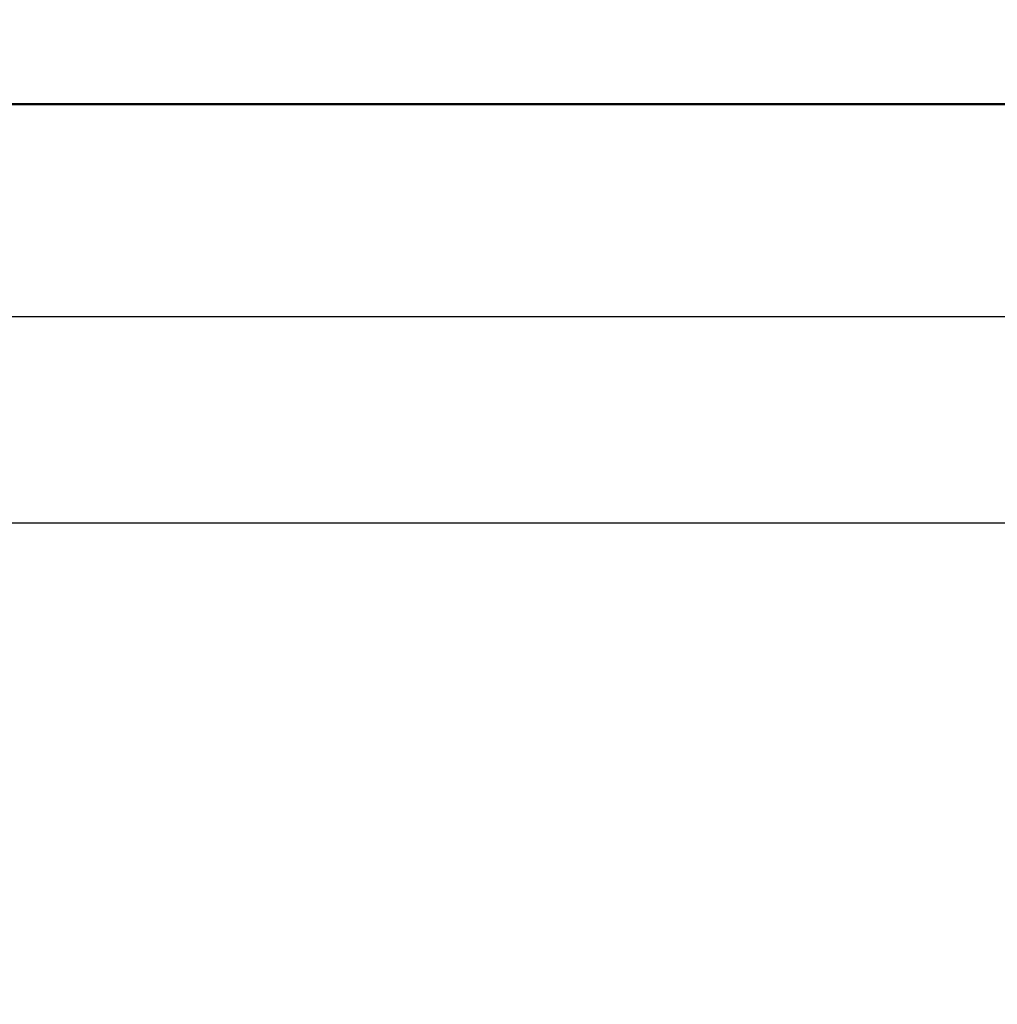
# Model space of a CAD drawing. Header units: millimetres. Extents: x 100 to 2000, y 93 to 2870.
# Tile 17 of 33: x 665 to 683, y 1531 to 1550. Entities that reach past the tile are written whole.
import ezdxf

# ---------------------------------------------------------------- set-up
doc = ezdxf.new("R2010")
doc.units = ezdxf.units.MM
doc.header["$LTSCALE"] = 10
for name, color, linetype, lineweight in [('Dimensions(ISO)', 7, 'Continuous', 25), ('Visible Edges(ISO)', 7, 'Continuous', 50), ('Visible Tangent Edges(ISO)', 7, 'Continuous', 25)]:
    doc.layers.add(name, color=color, linetype=linetype, lineweight=lineweight)
doc.styles.add('Text_3.5mm', font='arial.ttf', dxfattribs={"width": 0.9})
doc.dimstyles.new('KS-STANDARD', dxfattribs={"dimscale": 10, "dimtxt": 3.5, "dimasz": 2.5, "dimexe": 3.175, "dimexo": 0, "dimgap": 0.8, "dimtad": 1, "dimdec": 1, "dimrnd": 1e-08, "dimtxsty": 'Text_3.5mm', "dimcen": 0.09, "dimdle": 10, "dimclrd": 7, "dimclre": 7, "dimclrt": 7, "dimadec": 0, "dimazin": 2, "dimtfac": 0.714286, "dimtdec": 4, "dimtmove": 0, "dimatfit": 3, "dimfxl": 1, "dimtolj": 1, "dimlwd": 25, "dimlwe": 25, "dimarcsym": 0})

# ---------------------------------------------------------------- blocks, each defined once
blk = doc.blocks.new('*D7')
at = {"layer": 'Defpoints', "color": 0, "linetype": 'Continuous'}
for p in [(1000.641, 1732.747), (1083.835, 1732.747), (653.879, 1459.555)]:
    blk.add_point(p, dxfattribs=at)
at = {"layer": 'Dimensions(ISO)', "color": 7, "linetype": 'Continuous', "lineweight": 25}
for p, q in [((1000.641, 1732.747), (1115.585, 1732.747)), ((1083.835, 1484.555), (1083.835, 1707.747)), ((653.879, 1459.555), (1115.585, 1459.555))]:
    blk.add_line(p, q, dxfattribs=at)
at = {"layer": 'Dimensions(ISO)', "color": 7, "linetype": 'Continuous'}
for points in [[(1079.668, 1707.747), (1088.002, 1707.747), (1083.835, 1732.747)], [(1079.668, 1484.555), (1088.002, 1484.555), (1083.835, 1459.555)]]:
    blk.add_solid(points, dxfattribs=at)
at = {"layer": 'Dimensions(ISO)', "color": 7, "linetype": 'Continuous', "lineweight": 25, "insert": (1057.953, 1575.238), "char_height": 35, "attachment_point": 4, "rotation": 90, "style": 'Text_3.5mm'}
blk.add_mtext('\\A1;273', dxfattribs=at)

msp = doc.modelspace()

# ---------------------------------------------------------------- linework, layer by layer
at = {"layer": 'Visible Edges(ISO)'}
msp.add_line((709.741, 1548.055), (621.315, 1548.055), dxfattribs=at)
at = {"layer": 'Visible Tangent Edges(ISO)'}
for p, q in [((699.484, 1544.09), (636.48, 1544.09)), ((699.451, 1540.249), (636.494, 1540.249))]:
    msp.add_line(p, q, dxfattribs=at)

# ---------------------------------------------------------------- dimensions: what is measured, and where the dimension line sits
at = {"layer": 'Dimensions(ISO)', "color": 7, "linetype": 'Continuous', "lineweight": 25}
dim = msp.add_linear_dim(base=(1083.835, 1732.747), p1=(653.879, 1459.555), p2=(1000.641, 1732.747), angle=90, dimstyle='KS-STANDARD', override={"dimgap": 0.8, "dimdec": 0, "dimtol": 0, "dimlim": 0, "dimtp": 0, "dimtm": 0, "dimtdec": 4, "dimtofl": 0, "dimatfit": 1}, dxfattribs=at)
dim.commit()
dim.dimension.update_dxf_attribs({"geometry": '*D7', "text_midpoint": (1083.835, 1610.305), "dimtype": 160})

doc.saveas('drawing.dxf')
